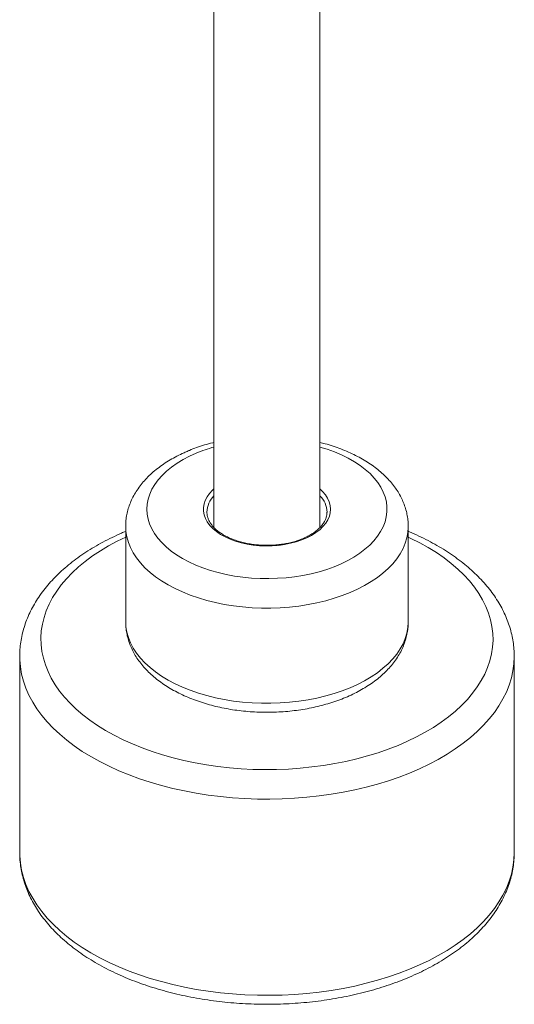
# Model space of a CAD drawing. Extents: x -935 to 1989, y -969 to 1811.
# Tile 15 of 20: x 1261 to 1284, y 738 to 783. Entities that reach past the tile are written whole.
import ezdxf

# ---------------------------------------------------------------- set-up
doc = ezdxf.new("R2010")
doc.units = 0
doc.header["$MEASUREMENT"] = 0
doc.layers.get('0').update_dxf_attribs({"lineweight": 0})

msp = doc.modelspace()

# ---------------------------------------------------------------- linework, layer by layer
at = {"color": 18, "lineweight": 9, "true_color": 0x000000}
for p, q in [((1269.982, 786.34), (1269.982, 759.632)), ((1274.782, 759.632), (1274.782, 786.34)), ((1269.662, 760.328), (1269.662, 760.304)), ((1275.102, 760.318), (1275.102, 760.328)), ((1265.982, 759.675), (1265.982, 755.363)), ((1278.782, 755.363), (1278.782, 759.675)), ((1261.182, 753.796), (1261.182, 744.912)), ((1283.582, 753.806), (1283.582, 753.796)), ((1283.582, 744.912), (1283.582, 753.796))]:
    msp.add_line(p, q, dxfattribs=at)
at = {"color": 252, "lineweight": 9, "true_color": 0x848484}
for points in [[(1269.18, 762.997), (1268.871, 762.857), (1268.58, 762.705), (1268.309, 762.541), (1268.06, 762.366), (1267.832, 762.181), (1267.629, 761.987), (1267.45, 761.785), (1267.298, 761.576), (1267.171, 761.361), (1267.072, 761.142), (1267, 760.919), (1266.957, 760.693), (1266.942, 760.467), (1266.955, 760.24), (1266.996, 760.015), (1267.066, 759.792), (1267.163, 759.572), (1267.287, 759.357), (1267.438, 759.147), (1267.615, 758.945), (1267.817, 758.75), (1268.042, 758.565), (1268.29, 758.389), (1268.56, 758.224), (1268.849, 758.07), (1269.157, 757.929), (1269.481, 757.802), (1269.821, 757.688), (1270.174, 757.588), (1270.538, 757.504), (1270.913, 757.435), (1271.294, 757.382), (1271.682, 757.344), (1272.073, 757.323), (1272.466, 757.319), (1272.858, 757.33), (1273.248, 757.358), (1273.633, 757.402), (1274.012, 757.462), (1274.382, 757.538), (1274.742, 757.629), (1275.089, 757.735), (1275.423, 757.855), (1275.74, 757.988), (1276.04, 758.134), (1276.321, 758.293), (1276.582, 758.463), (1276.82, 758.643), (1277.036, 758.832), (1277.227, 759.031), (1277.393, 759.236), (1277.532, 759.448), (1277.645, 759.665), (1277.731, 759.887), (1277.788, 760.111), (1277.818, 760.337), (1277.819, 760.564), (1277.791, 760.79), (1277.736, 761.014), (1277.652, 761.236), (1277.541, 761.454), (1277.404, 761.666), (1277.24, 761.872), (1277.05, 762.071), (1276.837, 762.261), (1276.6, 762.442), (1276.341, 762.612), (1276.061, 762.772), (1275.763, 762.919), (1275.446, 763.053), (1275.114, 763.174), (1274.782, 763.277)], [(1274.782, 761.378), (1274.903, 761.262), (1275.029, 761.114), (1275.129, 760.958), (1275.201, 760.798), (1275.246, 760.634), (1275.262, 760.469), (1275.249, 760.303), (1275.208, 760.139), (1275.139, 759.978), (1275.042, 759.822), (1274.919, 759.672), (1274.771, 759.53), (1274.599, 759.398), (1274.405, 759.275), (1274.191, 759.165), (1273.959, 759.067), (1273.711, 758.984), (1273.45, 758.915), (1273.178, 758.861), (1272.899, 758.823), (1272.614, 758.801), (1272.327, 758.796), (1272.041, 758.808), (1271.758, 758.835), (1271.481, 758.879), (1271.213, 758.939), (1270.957, 759.014), (1270.714, 759.103), (1270.489, 759.205), (1270.282, 759.32), (1270.096, 759.447), (1269.933, 759.583), (1269.794, 759.728), (1269.681, 759.881), (1269.595, 760.039), (1269.536, 760.201), (1269.506, 760.366), (1269.504, 760.532), (1269.531, 760.697), (1269.586, 760.859), (1269.669, 761.018), (1269.779, 761.171), (1269.915, 761.317), (1269.982, 761.378)], [(1278.782, 759.668), (1278.782, 759.654), (1278.765, 759.407), (1278.72, 759.161), (1278.646, 758.918), (1278.545, 758.678), (1278.415, 758.443), (1278.259, 758.213), (1278.077, 757.99), (1277.87, 757.774), (1277.637, 757.566), (1277.382, 757.368), (1277.104, 757.181), (1276.805, 757.004), (1276.486, 756.84), (1276.149, 756.688), (1275.795, 756.549), (1275.425, 756.425), (1275.043, 756.315), (1274.648, 756.219), (1274.243, 756.14), (1273.83, 756.076), (1273.41, 756.028), (1272.986, 755.997), (1272.559, 755.981), (1272.131, 755.983), (1271.705, 756.001), (1271.281, 756.035), (1270.863, 756.086), (1270.451, 756.152), (1270.047, 756.235), (1269.655, 756.332), (1269.274, 756.445), (1268.907, 756.572), (1268.556, 756.713), (1268.222, 756.867), (1267.906, 757.034), (1267.611, 757.212), (1267.336, 757.401), (1267.085, 757.601), (1266.857, 757.81), (1266.653, 758.027), (1266.475, 758.252), (1266.324, 758.483), (1266.2, 758.719), (1266.103, 758.959), (1266.034, 759.203), (1265.994, 759.449), (1265.982, 759.673)], [(1265.982, 759.194), (1265.602, 759.01), (1265.21, 758.799), (1264.837, 758.577), (1264.485, 758.343), (1264.155, 758.099), (1263.847, 757.846), (1263.563, 757.584), (1263.302, 757.313), (1263.067, 757.035), (1262.857, 756.75), (1262.673, 756.46), (1262.516, 756.164), (1262.386, 755.863), (1262.283, 755.56), (1262.208, 755.253), (1262.161, 754.945), (1262.142, 754.636), (1262.151, 754.326), (1262.188, 754.018), (1262.253, 753.71), (1262.346, 753.406), (1262.466, 753.104), (1262.613, 752.806), (1262.787, 752.514), (1262.988, 752.227), (1263.214, 751.946), (1263.465, 751.673), (1263.741, 751.407), (1264.04, 751.15), (1264.363, 750.903), (1264.707, 750.666), (1265.072, 750.439), (1265.458, 750.224), (1265.862, 750.021), (1266.284, 749.83), (1266.723, 749.653), (1267.177, 749.488), (1267.646, 749.338), (1268.128, 749.202), (1268.621, 749.081), (1269.125, 748.975), (1269.637, 748.884), (1270.157, 748.809), (1270.684, 748.75), (1271.214, 748.707), (1271.748, 748.679), (1272.284, 748.668), (1272.82, 748.673), (1273.355, 748.695), (1273.887, 748.732), (1274.415, 748.786), (1274.938, 748.855), (1275.453, 748.94), (1275.96, 749.041), (1276.457, 749.156), (1276.943, 749.287), (1277.417, 749.432), (1277.877, 749.591), (1278.321, 749.764), (1278.75, 749.95), (1279.161, 750.149), (1279.553, 750.36), (1279.926, 750.582), (1280.278, 750.816), (1280.608, 751.059), (1280.916, 751.313), (1281.201, 751.575), (1281.461, 751.846), (1281.696, 752.124), (1281.906, 752.409), (1282.09, 752.699), (1282.247, 752.995), (1282.377, 753.295), (1282.48, 753.599), (1282.555, 753.906), (1282.602, 754.214), (1282.621, 754.523), (1282.612, 754.833), (1282.575, 755.141), (1282.51, 755.449), (1282.418, 755.753), (1282.297, 756.055), (1282.15, 756.353), (1281.976, 756.645), (1281.776, 756.932), (1281.549, 757.213), (1281.298, 757.486), (1281.022, 757.752), (1280.723, 758.008), (1280.401, 758.256), (1280.056, 758.493), (1279.691, 758.72), (1279.306, 758.935), (1278.901, 759.138), (1278.782, 759.194)], [(1265.982, 755.363), (1265.994, 755.138), (1266.034, 754.892), (1266.103, 754.648), (1266.2, 754.408), (1266.324, 754.171), (1266.475, 753.94), (1266.653, 753.716), (1266.857, 753.499), (1267.085, 753.29), (1267.336, 753.09), (1267.611, 752.901), (1267.906, 752.722), (1268.222, 752.556), (1268.556, 752.401), (1268.907, 752.261), (1269.274, 752.134), (1269.655, 752.021), (1270.047, 751.923), (1270.451, 751.841), (1270.863, 751.774), (1271.281, 751.724), (1271.705, 751.689), (1272.131, 751.672), (1272.559, 751.67), (1272.986, 751.685), (1273.41, 751.717), (1273.83, 751.765), (1274.243, 751.828), (1274.648, 751.908), (1275.043, 752.003), (1275.425, 752.113), (1275.795, 752.238), (1276.149, 752.376), (1276.486, 752.528), (1276.805, 752.693), (1277.104, 752.869), (1277.382, 753.057), (1277.637, 753.255), (1277.87, 753.462), (1278.077, 753.678), (1278.259, 753.902), (1278.415, 754.132), (1278.545, 754.367), (1278.646, 754.607), (1278.72, 754.85), (1278.765, 755.096), (1278.782, 755.342), (1278.782, 755.363)], [(1283.582, 753.796), (1283.582, 753.788), (1283.567, 753.463), (1283.524, 753.139), (1283.453, 752.817), (1283.353, 752.497), (1283.227, 752.181), (1283.072, 751.868), (1282.891, 751.56), (1282.683, 751.258), (1282.449, 750.963), (1282.19, 750.674), (1281.906, 750.394), (1281.598, 750.122), (1281.267, 749.859), (1280.913, 749.606), (1280.537, 749.364), (1280.141, 749.133), (1279.726, 748.914), (1279.292, 748.707), (1278.84, 748.513), (1278.372, 748.333), (1277.889, 748.166), (1277.392, 748.013), (1276.883, 747.875), (1276.362, 747.752), (1275.831, 747.644), (1275.291, 747.552), (1274.744, 747.475), (1274.191, 747.415), (1273.633, 747.37), (1273.072, 747.342), (1272.51, 747.33), (1271.947, 747.335), (1271.385, 747.356), (1270.826, 747.393), (1270.27, 747.446), (1269.72, 747.515), (1269.177, 747.6), (1268.642, 747.701), (1268.116, 747.817), (1267.601, 747.948), (1267.099, 748.095), (1266.609, 748.255), (1266.134, 748.429), (1265.675, 748.617), (1265.233, 748.818), (1264.809, 749.032), (1264.403, 749.258), (1264.019, 749.495), (1263.655, 749.743), (1263.313, 750.001), (1262.994, 750.269), (1262.699, 750.546), (1262.429, 750.831), (1262.183, 751.123), (1261.963, 751.422), (1261.77, 751.727), (1261.603, 752.038), (1261.464, 752.353), (1261.352, 752.671), (1261.268, 752.993), (1261.213, 753.316), (1261.185, 753.64), (1261.182, 753.793)], [(1261.182, 744.912), (1261.185, 744.757), (1261.213, 744.432), (1261.268, 744.109), (1261.352, 743.787), (1261.464, 743.469), (1261.603, 743.154), (1261.77, 742.844), (1261.963, 742.538), (1262.183, 742.239), (1262.429, 741.947), (1262.699, 741.662), (1262.994, 741.385), (1263.313, 741.117), (1263.655, 740.859), (1264.019, 740.611), (1264.403, 740.374), (1264.809, 740.148), (1265.233, 739.934), (1265.675, 739.733), (1266.134, 739.545), (1266.609, 739.371), (1267.099, 739.211), (1267.601, 739.065), (1268.116, 738.933), (1268.642, 738.817), (1269.177, 738.716), (1269.72, 738.631), (1270.27, 738.562), (1270.826, 738.509), (1271.385, 738.472), (1271.947, 738.451), (1272.51, 738.446), (1273.072, 738.458), (1273.633, 738.486), (1274.191, 738.531), (1274.744, 738.591), (1275.291, 738.668), (1275.831, 738.76), (1276.362, 738.868), (1276.883, 738.991), (1277.392, 739.129), (1277.889, 739.282), (1278.372, 739.449), (1278.84, 739.629), (1279.292, 739.823), (1279.726, 740.03), (1280.141, 740.249), (1280.537, 740.48), (1280.913, 740.722), (1281.267, 740.975), (1281.598, 741.238), (1281.906, 741.51), (1282.19, 741.79), (1282.449, 742.079), (1282.683, 742.374), (1282.891, 742.676), (1283.072, 742.984), (1283.227, 743.297), (1283.353, 743.613), (1283.453, 743.933), (1283.524, 744.255), (1283.567, 744.579), (1283.582, 744.904), (1283.582, 744.912)]]:
    msp.add_lwpolyline(points, dxfattribs=at)
at = {"color": 18, "lineweight": 9, "true_color": 0x000000}
for points, knots in [([(1269.982, 763.485), (1269.963, 763.481), (1269.944, 763.477), (1269.925, 763.472), (1269.799, 763.442), (1269.677, 763.406), (1269.556, 763.368), (1269.435, 763.331), (1269.315, 763.291), (1269.197, 763.25), (1269.085, 763.21), (1268.976, 763.168), (1268.868, 763.124), (1268.848, 763.115), (1268.828, 763.107), (1268.808, 763.099)], [0, 0, 0, 0, 1, 1, 1, 2, 2, 2, 3, 3, 3, 4, 4, 4, 5, 5, 5, 5]), ([(1278.78, 759.666), (1278.781, 759.68), (1278.781, 759.694), (1278.781, 759.708), (1278.784, 759.796), (1278.776, 759.884), (1278.766, 759.972), (1278.755, 760.06), (1278.742, 760.147), (1278.725, 760.234), (1278.708, 760.32), (1278.686, 760.407), (1278.66, 760.492), (1278.634, 760.578), (1278.604, 760.662), (1278.57, 760.746), (1278.536, 760.831), (1278.498, 760.914), (1278.456, 760.996), (1278.414, 761.079), (1278.368, 761.16), (1278.319, 761.24), (1278.268, 761.321), (1278.214, 761.4), (1278.157, 761.478), (1278.099, 761.557), (1278.037, 761.634), (1277.971, 761.71), (1277.905, 761.786), (1277.835, 761.86), (1277.762, 761.933), (1277.688, 762.007), (1277.611, 762.078), (1277.53, 762.148), (1277.449, 762.218), (1277.364, 762.286), (1277.277, 762.352), (1277.188, 762.419), (1277.097, 762.483), (1277.002, 762.545), (1276.908, 762.608), (1276.81, 762.668), (1276.709, 762.726), (1276.608, 762.784), (1276.505, 762.84), (1276.398, 762.894), (1276.292, 762.948), (1276.183, 762.999), (1276.072, 763.048), (1275.961, 763.098), (1275.847, 763.144), (1275.731, 763.189), (1275.616, 763.233), (1275.498, 763.274), (1275.378, 763.314), (1275.259, 763.354), (1275.138, 763.391), (1275.014, 763.425), (1274.937, 763.446), (1274.859, 763.465), (1274.782, 763.484)], [0, 0, 0, 0, 1, 1, 1, 2, 2, 2, 3, 3, 3, 4, 4, 4, 5, 5, 5, 6, 6, 6, 7, 7, 7, 8, 8, 8, 9, 9, 9, 10, 10, 10, 11, 11, 11, 12, 12, 12, 13, 13, 13, 14, 14, 14, 15, 15, 15, 16, 16, 16, 17, 17, 17, 18, 18, 18, 19, 19, 19, 20, 20, 20, 20]), ([(1268.808, 763.099), (1268.748, 763.073), (1268.687, 763.047), (1268.628, 763.02), (1268.517, 762.97), (1268.409, 762.917), (1268.303, 762.863), (1268.197, 762.807), (1268.094, 762.75), (1267.993, 762.691), (1267.893, 762.631), (1267.795, 762.569), (1267.7, 762.505), (1267.605, 762.44), (1267.514, 762.374), (1267.425, 762.305), (1267.337, 762.236), (1267.252, 762.166), (1267.17, 762.093), (1267.089, 762.02), (1267.011, 761.945), (1266.937, 761.868), (1266.864, 761.792), (1266.794, 761.714), (1266.728, 761.633), (1266.662, 761.554), (1266.6, 761.472), (1266.542, 761.389), (1266.486, 761.307), (1266.432, 761.223), (1266.383, 761.137), (1266.335, 761.053), (1266.291, 760.967), (1266.251, 760.879), (1266.211, 760.793), (1266.176, 760.706), (1266.145, 760.617), (1266.114, 760.53), (1266.087, 760.442), (1266.065, 760.353), (1266.043, 760.265), (1266.026, 760.176), (1266.012, 760.086), (1265.999, 759.998), (1265.988, 759.909), (1265.985, 759.82), (1265.984, 759.771), (1265.984, 759.722), (1265.985, 759.672)], [0, 0, 0, 0, 1, 1, 1, 2, 2, 2, 3, 3, 3, 4, 4, 4, 5, 5, 5, 6, 6, 6, 7, 7, 7, 8, 8, 8, 9, 9, 9, 10, 10, 10, 11, 11, 11, 12, 12, 12, 13, 13, 13, 14, 14, 14, 15, 15, 15, 16, 16, 16, 16]), ([(1275.099, 760.319), (1275.1, 760.307), (1275.1, 760.295), (1275.1, 760.284), (1275.1, 760.236), (1275.092, 760.189), (1275.08, 760.141), (1275.068, 760.094), (1275.053, 760.047), (1275.034, 760), (1275.015, 759.954), (1274.991, 759.908), (1274.964, 759.862), (1274.936, 759.818), (1274.905, 759.773), (1274.87, 759.729), (1274.835, 759.686), (1274.797, 759.643), (1274.754, 759.601), (1274.712, 759.56), (1274.666, 759.519), (1274.617, 759.48), (1274.568, 759.441), (1274.515, 759.402), (1274.459, 759.366), (1274.404, 759.329), (1274.345, 759.293), (1274.282, 759.26), (1274.22, 759.226), (1274.156, 759.194), (1274.088, 759.163), (1274.02, 759.133), (1273.95, 759.104), (1273.877, 759.077), (1273.805, 759.05), (1273.729, 759.025), (1273.652, 759.003), (1273.575, 758.98), (1273.496, 758.959), (1273.416, 758.94), (1273.335, 758.922), (1273.252, 758.905), (1273.169, 758.891), (1273.085, 758.877), (1273, 758.865), (1272.914, 758.855), (1272.829, 758.845), (1272.742, 758.838), (1272.655, 758.833), (1272.568, 758.828), (1272.48, 758.826), (1272.393, 758.825), (1272.305, 758.825), (1272.218, 758.827), (1272.131, 758.832), (1272.044, 758.836), (1271.957, 758.843), (1271.871, 758.853), (1271.785, 758.862), (1271.7, 758.873), (1271.616, 758.887), (1271.532, 758.901), (1271.449, 758.917), (1271.368, 758.936), (1271.287, 758.954), (1271.208, 758.974), (1271.13, 758.997), (1271.053, 759.019), (1270.977, 759.044), (1270.904, 759.071), (1270.831, 759.097), (1270.76, 759.125), (1270.692, 759.156), (1270.624, 759.186), (1270.559, 759.218), (1270.496, 759.251), (1270.434, 759.285), (1270.374, 759.32), (1270.318, 759.356), (1270.262, 759.393), (1270.209, 759.43), (1270.16, 759.469), (1270.11, 759.508), (1270.064, 759.548), (1270.022, 759.589), (1269.979, 759.63), (1269.94, 759.672), (1269.905, 759.714), (1269.87, 759.757), (1269.839, 759.8), (1269.811, 759.844), (1269.784, 759.887), (1269.76, 759.932), (1269.74, 759.976), (1269.72, 760.021), (1269.704, 760.066), (1269.691, 760.111), (1269.678, 760.157), (1269.668, 760.203), (1269.666, 760.249), (1269.664, 760.268), (1269.665, 760.288), (1269.665, 760.307)], [0, 0, 0, 0, 1, 1, 1, 2, 2, 2, 3, 3, 3, 4, 4, 4, 5, 5, 5, 6, 6, 6, 7, 7, 7, 8, 8, 8, 9, 9, 9, 10, 10, 10, 11, 11, 11, 12, 12, 12, 13, 13, 13, 14, 14, 14, 15, 15, 15, 16, 16, 16, 17, 17, 17, 18, 18, 18, 19, 19, 19, 20, 20, 20, 21, 21, 21, 22, 22, 22, 23, 23, 23, 24, 24, 24, 25, 25, 25, 26, 26, 26, 27, 27, 27, 28, 28, 28, 29, 29, 29, 30, 30, 30, 31, 31, 31, 32, 32, 32, 33, 33, 33, 34, 34, 34, 34]), ([(1265.982, 759.457), (1265.918, 759.431), (1265.855, 759.405), (1265.793, 759.378), (1265.647, 759.315), (1265.505, 759.249), (1265.365, 759.18), (1265.226, 759.112), (1265.088, 759.042), (1264.954, 758.97), (1264.819, 758.898), (1264.687, 758.823), (1264.558, 758.747), (1264.429, 758.67), (1264.303, 758.592), (1264.179, 758.511), (1264.056, 758.431), (1263.936, 758.348), (1263.819, 758.264), (1263.702, 758.179), (1263.589, 758.093), (1263.479, 758.005), (1263.368, 757.917), (1263.262, 757.827), (1263.158, 757.735), (1263.055, 757.643), (1262.955, 757.55), (1262.859, 757.454), (1262.763, 757.36), (1262.671, 757.263), (1262.583, 757.165), (1262.494, 757.067), (1262.41, 756.967), (1262.329, 756.866), (1262.249, 756.765), (1262.172, 756.663), (1262.1, 756.559), (1262.028, 756.456), (1261.96, 756.352), (1261.895, 756.246), (1261.832, 756.141), (1261.772, 756.034), (1261.716, 755.927), (1261.661, 755.82), (1261.61, 755.712), (1261.563, 755.603), (1261.516, 755.494), (1261.474, 755.385), (1261.435, 755.275), (1261.397, 755.166), (1261.364, 755.055), (1261.334, 754.945), (1261.304, 754.835), (1261.279, 754.724), (1261.258, 754.612), (1261.238, 754.502), (1261.221, 754.391), (1261.208, 754.279), (1261.196, 754.169), (1261.186, 754.057), (1261.184, 753.946), (1261.183, 753.895), (1261.184, 753.844), (1261.185, 753.792)], [0, 0, 0, 0, 1, 1, 1, 2, 2, 2, 3, 3, 3, 4, 4, 4, 5, 5, 5, 6, 6, 6, 7, 7, 7, 8, 8, 8, 9, 9, 9, 10, 10, 10, 11, 11, 11, 12, 12, 12, 13, 13, 13, 14, 14, 14, 15, 15, 15, 16, 16, 16, 17, 17, 17, 18, 18, 18, 19, 19, 19, 20, 20, 20, 21, 21, 21, 21]), ([(1283.581, 753.807), (1283.579, 753.913), (1283.576, 754.02), (1283.569, 754.126), (1283.562, 754.236), (1283.548, 754.346), (1283.532, 754.456), (1283.515, 754.566), (1283.494, 754.676), (1283.469, 754.785), (1283.444, 754.894), (1283.415, 755.003), (1283.382, 755.111), (1283.348, 755.22), (1283.311, 755.327), (1283.269, 755.434), (1283.228, 755.542), (1283.182, 755.648), (1283.132, 755.753), (1283.083, 755.859), (1283.029, 755.965), (1282.971, 756.068), (1282.913, 756.173), (1282.851, 756.276), (1282.785, 756.378), (1282.719, 756.481), (1282.648, 756.583), (1282.575, 756.683), (1282.5, 756.784), (1282.422, 756.883), (1282.34, 756.981), (1282.258, 757.079), (1282.172, 757.176), (1282.083, 757.271), (1281.992, 757.367), (1281.899, 757.461), (1281.802, 757.554), (1281.704, 757.647), (1281.603, 757.738), (1281.499, 757.828), (1281.394, 757.917), (1281.286, 758.005), (1281.174, 758.091), (1281.063, 758.178), (1280.948, 758.262), (1280.83, 758.345), (1280.711, 758.428), (1280.59, 758.509), (1280.465, 758.587), (1280.341, 758.666), (1280.213, 758.743), (1280.083, 758.818), (1279.952, 758.893), (1279.819, 758.966), (1279.683, 759.037), (1279.547, 759.108), (1279.407, 759.176), (1279.267, 759.243), (1279.126, 759.31), (1278.983, 759.376), (1278.835, 759.437), (1278.817, 759.444), (1278.799, 759.451), (1278.782, 759.458)], [0, 0, 0, 0, 1, 1, 1, 2, 2, 2, 3, 3, 3, 4, 4, 4, 5, 5, 5, 6, 6, 6, 7, 7, 7, 8, 8, 8, 9, 9, 9, 10, 10, 10, 11, 11, 11, 12, 12, 12, 13, 13, 13, 14, 14, 14, 15, 15, 15, 16, 16, 16, 17, 17, 17, 18, 18, 18, 19, 19, 19, 20, 20, 20, 21, 21, 21, 21]), ([(1265.985, 755.366), (1265.984, 755.325), (1265.983, 755.284), (1265.984, 755.243), (1265.986, 755.155), (1265.996, 755.067), (1266.008, 754.98), (1266.021, 754.892), (1266.037, 754.805), (1266.057, 754.719), (1266.077, 754.633), (1266.102, 754.547), (1266.13, 754.462), (1266.159, 754.377), (1266.192, 754.292), (1266.228, 754.209), (1266.265, 754.125), (1266.305, 754.043), (1266.349, 753.961), (1266.394, 753.879), (1266.443, 753.798), (1266.495, 753.719), (1266.548, 753.639), (1266.605, 753.56), (1266.665, 753.483), (1266.726, 753.405), (1266.79, 753.328), (1266.858, 753.254), (1266.927, 753.179), (1266.999, 753.105), (1267.075, 753.033), (1267.151, 752.961), (1267.231, 752.89), (1267.314, 752.822), (1267.398, 752.753), (1267.485, 752.686), (1267.575, 752.621), (1267.665, 752.556), (1267.759, 752.493), (1267.855, 752.432), (1267.952, 752.371), (1268.052, 752.312), (1268.155, 752.255), (1268.257, 752.198), (1268.363, 752.144), (1268.471, 752.092), (1268.579, 752.039), (1268.689, 751.989), (1268.802, 751.942), (1268.915, 751.894), (1269.03, 751.849), (1269.147, 751.807), (1269.264, 751.764), (1269.383, 751.724), (1269.504, 751.686), (1269.625, 751.648), (1269.747, 751.613), (1269.871, 751.58), (1269.995, 751.547), (1270.121, 751.517), (1270.248, 751.489), (1270.375, 751.461), (1270.503, 751.436), (1270.632, 751.413), (1270.762, 751.391), (1270.892, 751.37), (1271.023, 751.353), (1271.154, 751.335), (1271.286, 751.32), (1271.419, 751.308), (1271.551, 751.295), (1271.684, 751.286), (1271.818, 751.278), (1271.951, 751.271), (1272.085, 751.266), (1272.219, 751.264), (1272.352, 751.262), (1272.486, 751.263), (1272.62, 751.266), (1272.754, 751.269), (1272.888, 751.274), (1273.021, 751.283), (1273.154, 751.291), (1273.287, 751.302), (1273.419, 751.315), (1273.551, 751.329), (1273.683, 751.345), (1273.814, 751.363), (1273.945, 751.382), (1274.075, 751.403), (1274.203, 751.426), (1274.332, 751.45), (1274.46, 751.476), (1274.586, 751.505), (1274.713, 751.534), (1274.838, 751.565), (1274.961, 751.599), (1275.085, 751.632), (1275.207, 751.669), (1275.327, 751.707), (1275.447, 751.746), (1275.566, 751.787), (1275.682, 751.831), (1275.798, 751.875), (1275.913, 751.921), (1276.025, 751.969), (1276.137, 752.018), (1276.247, 752.069), (1276.355, 752.122), (1276.462, 752.175), (1276.568, 752.231), (1276.67, 752.289), (1276.772, 752.348), (1276.872, 752.408), (1276.969, 752.471), (1277.066, 752.534), (1277.159, 752.599), (1277.25, 752.666), (1277.34, 752.733), (1277.428, 752.803), (1277.511, 752.874), (1277.595, 752.945), (1277.675, 753.019), (1277.752, 753.095), (1277.828, 753.17), (1277.901, 753.247), (1277.969, 753.326), (1278.038, 753.405), (1278.102, 753.485), (1278.163, 753.568), (1278.223, 753.649), (1278.279, 753.732), (1278.331, 753.817), (1278.382, 753.901), (1278.429, 753.986), (1278.472, 754.073), (1278.514, 754.159), (1278.553, 754.246), (1278.587, 754.334), (1278.62, 754.421), (1278.65, 754.509), (1278.675, 754.598), (1278.7, 754.686), (1278.72, 754.775), (1278.736, 754.864), (1278.753, 754.952), (1278.765, 755.041), (1278.772, 755.13), (1278.778, 755.208), (1278.779, 755.287), (1278.78, 755.365)], [0, 0, 0, 0, 1, 1, 1, 2, 2, 2, 3, 3, 3, 4, 4, 4, 5, 5, 5, 6, 6, 6, 7, 7, 7, 8, 8, 8, 9, 9, 9, 10, 10, 10, 11, 11, 11, 12, 12, 12, 13, 13, 13, 14, 14, 14, 15, 15, 15, 16, 16, 16, 17, 17, 17, 18, 18, 18, 19, 19, 19, 20, 20, 20, 21, 21, 21, 22, 22, 22, 23, 23, 23, 24, 24, 24, 25, 25, 25, 26, 26, 26, 27, 27, 27, 28, 28, 28, 29, 29, 29, 30, 30, 30, 31, 31, 31, 32, 32, 32, 33, 33, 33, 34, 34, 34, 35, 35, 35, 36, 36, 36, 37, 37, 37, 38, 38, 38, 39, 39, 39, 40, 40, 40, 41, 41, 41, 42, 42, 42, 43, 43, 43, 44, 44, 44, 45, 45, 45, 46, 46, 46, 47, 47, 47, 48, 48, 48, 49, 49, 49, 50, 50, 50, 50]), ([(1261.185, 744.905), (1261.184, 744.847), (1261.184, 744.788), (1261.185, 744.73), (1261.188, 744.619), (1261.198, 744.508), (1261.212, 744.398), (1261.225, 744.288), (1261.242, 744.178), (1261.263, 744.068), (1261.285, 743.959), (1261.31, 743.849), (1261.34, 743.741), (1261.369, 743.632), (1261.403, 743.524), (1261.441, 743.417), (1261.479, 743.309), (1261.521, 743.202), (1261.567, 743.096), (1261.613, 742.989), (1261.663, 742.883), (1261.717, 742.779), (1261.772, 742.673), (1261.83, 742.569), (1261.892, 742.466), (1261.955, 742.363), (1262.022, 742.26), (1262.092, 742.159), (1262.163, 742.057), (1262.237, 741.957), (1262.316, 741.858), (1262.394, 741.759), (1262.477, 741.661), (1262.563, 741.564), (1262.65, 741.467), (1262.74, 741.372), (1262.834, 741.278), (1262.928, 741.184), (1263.026, 741.091), (1263.127, 741), (1263.229, 740.909), (1263.334, 740.82), (1263.442, 740.732), (1263.551, 740.644), (1263.663, 740.558), (1263.778, 740.474), (1263.893, 740.389), (1264.012, 740.307), (1264.133, 740.226), (1264.255, 740.146), (1264.38, 740.067), (1264.508, 739.99), (1264.636, 739.914), (1264.767, 739.839), (1264.9, 739.766), (1265.034, 739.693), (1265.17, 739.623), (1265.309, 739.554), (1265.448, 739.486), (1265.59, 739.419), (1265.734, 739.355), (1265.878, 739.291), (1266.025, 739.229), (1266.174, 739.169), (1266.322, 739.109), (1266.474, 739.052), (1266.627, 738.996), (1266.78, 738.941), (1266.935, 738.888), (1267.092, 738.837), (1267.249, 738.787), (1267.408, 738.738), (1267.569, 738.692), (1267.73, 738.646), (1267.893, 738.603), (1268.057, 738.561), (1268.221, 738.52), (1268.386, 738.481), (1268.553, 738.445), (1268.72, 738.408), (1268.889, 738.374), (1269.058, 738.343), (1269.228, 738.311), (1269.399, 738.282), (1269.57, 738.255), (1269.742, 738.228), (1269.915, 738.204), (1270.089, 738.182), (1270.262, 738.161), (1270.436, 738.141), (1270.612, 738.125), (1270.787, 738.108), (1270.962, 738.093), (1271.138, 738.082), (1271.314, 738.07), (1271.491, 738.061), (1271.668, 738.054), (1271.845, 738.047), (1272.022, 738.043), (1272.199, 738.041), (1272.376, 738.039), (1272.553, 738.04), (1272.73, 738.043), (1272.907, 738.047), (1273.084, 738.053), (1273.261, 738.061), (1273.437, 738.069), (1273.614, 738.08), (1273.789, 738.093), (1273.965, 738.107), (1274.14, 738.123), (1274.315, 738.141), (1274.49, 738.159), (1274.664, 738.18), (1274.836, 738.203), (1275.01, 738.227), (1275.182, 738.253), (1275.353, 738.281), (1275.524, 738.309), (1275.694, 738.34), (1275.863, 738.373), (1276.031, 738.406), (1276.199, 738.441), (1276.365, 738.479), (1276.531, 738.517), (1276.696, 738.558), (1276.859, 738.6), (1277.022, 738.643), (1277.183, 738.688), (1277.343, 738.736), (1277.503, 738.783), (1277.66, 738.833), (1277.816, 738.885), (1277.972, 738.937), (1278.126, 738.992), (1278.278, 739.048), (1278.43, 739.105), (1278.58, 739.164), (1278.727, 739.225), (1278.875, 739.287), (1279.02, 739.35), (1279.163, 739.416), (1279.305, 739.481), (1279.446, 739.549), (1279.583, 739.619), (1279.721, 739.689), (1279.856, 739.761), (1279.988, 739.835), (1280.12, 739.909), (1280.25, 739.986), (1280.376, 740.064), (1280.503, 740.142), (1280.626, 740.223), (1280.747, 740.305), (1280.867, 740.387), (1280.984, 740.471), (1281.098, 740.558), (1281.212, 740.644), (1281.323, 740.732), (1281.43, 740.821), (1281.537, 740.911), (1281.641, 741.003), (1281.741, 741.096), (1281.841, 741.189), (1281.937, 741.284), (1282.03, 741.381), (1282.123, 741.477), (1282.211, 741.575), (1282.296, 741.675), (1282.381, 741.774), (1282.462, 741.875), (1282.539, 741.977), (1282.616, 742.079), (1282.689, 742.182), (1282.757, 742.287), (1282.826, 742.391), (1282.89, 742.496), (1282.951, 742.603), (1283.011, 742.709), (1283.067, 742.816), (1283.118, 742.924), (1283.17, 743.032), (1283.217, 743.14), (1283.26, 743.25), (1283.303, 743.359), (1283.342, 743.469), (1283.376, 743.579), (1283.41, 743.689), (1283.44, 743.799), (1283.466, 743.91), (1283.492, 744.021), (1283.514, 744.132), (1283.53, 744.243), (1283.547, 744.354), (1283.559, 744.465), (1283.569, 744.576), (1283.578, 744.687), (1283.586, 744.798), (1283.582, 744.909), (1283.582, 744.91), (1283.582, 744.911), (1283.582, 744.912)], [0, 0, 0, 0, 1, 1, 1, 2, 2, 2, 3, 3, 3, 4, 4, 4, 5, 5, 5, 6, 6, 6, 7, 7, 7, 8, 8, 8, 9, 9, 9, 10, 10, 10, 11, 11, 11, 12, 12, 12, 13, 13, 13, 14, 14, 14, 15, 15, 15, 16, 16, 16, 17, 17, 17, 18, 18, 18, 19, 19, 19, 20, 20, 20, 21, 21, 21, 22, 22, 22, 23, 23, 23, 24, 24, 24, 25, 25, 25, 26, 26, 26, 27, 27, 27, 28, 28, 28, 29, 29, 29, 30, 30, 30, 31, 31, 31, 32, 32, 32, 33, 33, 33, 34, 34, 34, 35, 35, 35, 36, 36, 36, 37, 37, 37, 38, 38, 38, 39, 39, 39, 40, 40, 40, 41, 41, 41, 42, 42, 42, 43, 43, 43, 44, 44, 44, 45, 45, 45, 46, 46, 46, 47, 47, 47, 48, 48, 48, 49, 49, 49, 50, 50, 50, 51, 51, 51, 52, 52, 52, 53, 53, 53, 54, 54, 54, 55, 55, 55, 56, 56, 56, 57, 57, 57, 58, 58, 58, 59, 59, 59, 60, 60, 60, 61, 61, 61, 62, 62, 62, 63, 63, 63, 64, 64, 64, 65, 65, 65, 66, 66, 66, 67, 67, 67, 67])]:
    msp.add_open_spline(points, degree=3, knots=knots, dxfattribs=at)
at = {"color": 252, "lineweight": 9, "true_color": 0x848484}
for points in [[(1269.982, 763.277), (1269.709, 763.2), (1269.441, 763.107), (1269.18, 762.997)], [(1269.982, 761.067), (1269.785, 760.87), (1269.67, 760.606), (1269.662, 760.328)], [(1275.102, 760.328), (1275.092, 760.606), (1274.978, 760.87), (1274.782, 761.067)]]:
    msp.add_open_spline(points, degree=3, dxfattribs=at)

doc.saveas('drawing.dxf')
